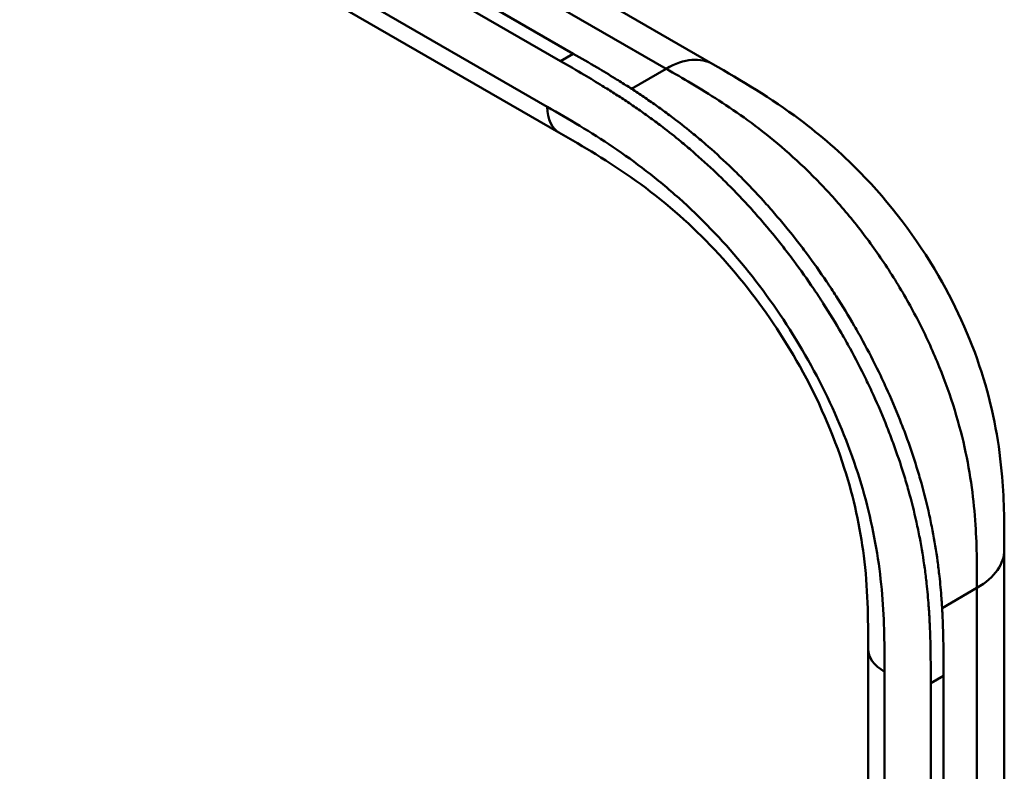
# Model space of a CAD drawing. Header units: millimetres. Extents: x 20 to 833, y 20 to 574.
# Tile 5 of 20: x 207 to 228, y 136 to 152. Entities that reach past the tile are written whole.
import ezdxf

# ---------------------------------------------------------------- set-up
doc = ezdxf.new("R2010")
doc.units = ezdxf.units.MM
doc.header["$LTSCALE"] = 2
doc.layers.add('Sichtbare Kanten(DIN)', color=7, linetype='Continuous', lineweight=50)
doc.layers.add('Sichtbare tangentiale Kanten(DIN)', color=7, linetype='Continuous', lineweight=50)

msp = doc.modelspace()

# ---------------------------------------------------------------- linework, layer by layer
at = {"layer": 'Sichtbare Kanten(DIN)'}
for p, q in [((174.085, 176.855), (219.035, 150.903)), ((218.761, 150.744), (173.81, 176.696)), ((181.033, 174.346), (222.023, 150.68)), ((218.726, 149.215), (177.736, 172.881)), ((222.023, 150.68), (222.023, 150.68)), ((218.726, 149.215), (218.726, 149.215)), ((228.267, 140.276), (228.267, 140.276)), ((225.35, 138.153), (225.35, 138.153)), ((225.35, 76.285), (225.35, 138.153)), ((226.965, 137.576), (226.965, 75.055)), ((226.691, 74.897), (226.691, 137.418))]:
    msp.add_line(p, q, dxfattribs=at)
for points, knots in [([(219.035, 150.903), (219.204, 150.805), (219.501, 150.633), (219.844, 150.427), (220.102, 150.267), (220.274, 150.157), (220.49, 150.014), (220.663, 149.897), (220.879, 149.745), (221.051, 149.619), (221.31, 149.424), (221.568, 149.219), (221.952, 148.896), (222.289, 148.589), (222.704, 148.183), (223.03, 147.841), (223.426, 147.392), (223.734, 147.018), (224.106, 146.531), (224.392, 146.128), (224.733, 145.609), (224.993, 145.184), (225.299, 144.64), (225.527, 144.198), (225.791, 143.637), (225.985, 143.184), (226.203, 142.615), (226.357, 142.158), (226.525, 141.59), (226.638, 141.138), (226.753, 140.581), (226.825, 140.142), (226.885, 139.657), (226.914, 139.34), (226.935, 139.028), (226.946, 138.822), (226.955, 138.567), (226.96, 138.366), (226.964, 138.116), (226.965, 137.869), (226.965, 137.674), (226.965, 137.576)], [-0.9999979, -0.9999979, -0.9999979, -0.9999979, -0.9583317, -0.927082, -0.9166655, -0.8958324, -0.8854159, -0.8645828, -0.8541662, -0.8333331, -0.8229166, -0.7916669, -0.7708339, -0.7291677, -0.7083346, -0.6666684, -0.6458353, -0.6041691, -0.583336, -0.5416698, -0.5208368, -0.4791706, -0.4583375, -0.4166713, -0.3958382, -0.354172, -0.3333389, -0.2916727, -0.2708396, -0.2291735, -0.2083404, -0.1666742, -0.1458411, -0.1145915, -0.1041749, -0.0833418, -0.0729253, -0.0520922, -0.0416756, -0.0208425, -0.0000095, -0.0000095, -0.0000095, -0.0000095]), ([(226.691, 137.418), (226.691, 137.515), (226.691, 137.711), (226.689, 137.958), (226.686, 138.207), (226.681, 138.409), (226.671, 138.664), (226.661, 138.869), (226.639, 139.182), (226.611, 139.499), (226.551, 139.983), (226.479, 140.422), (226.364, 140.98), (226.25, 141.432), (226.083, 142), (225.929, 142.456), (225.711, 143.026), (225.517, 143.479), (225.253, 144.039), (225.024, 144.482), (224.719, 145.025), (224.459, 145.451), (224.118, 145.969), (223.832, 146.372), (223.46, 146.859), (223.152, 147.234), (222.755, 147.683), (222.43, 148.025), (222.015, 148.431), (221.677, 148.737), (221.294, 149.061), (221.036, 149.265), (220.777, 149.461), (220.604, 149.586), (220.389, 149.738), (220.216, 149.856), (220, 149.998), (219.828, 150.108), (219.569, 150.269), (219.227, 150.475), (218.93, 150.647), (218.761, 150.744)], [0.0000095, 0.0000095, 0.0000095, 0.0000095, 0.0208425, 0.0416756, 0.0520922, 0.0729253, 0.0833418, 0.1041749, 0.1145915, 0.1458411, 0.1666742, 0.2083404, 0.2291735, 0.2708396, 0.2916727, 0.3333389, 0.354172, 0.3958382, 0.4166713, 0.4583375, 0.4791706, 0.5208368, 0.5416698, 0.583336, 0.6041691, 0.6458353, 0.6666684, 0.7083346, 0.7291677, 0.7708339, 0.7916669, 0.8229166, 0.8333331, 0.8541662, 0.8645828, 0.8854159, 0.8958324, 0.9166655, 0.927082, 0.9583317, 0.9999979, 0.9999979, 0.9999979, 0.9999979]), ([(222.023, 150.68), (222.626, 150.332), (223.267, 149.955), (224.331, 149.158), (224.768, 148.78), (225.808, 147.716), (226.391, 146.954), (227.264, 145.445), (227.594, 144.693), (228.037, 143.239), (228.164, 142.521), (228.265, 141.297), (228.267, 140.772), (228.267, 140.276)], [0, 0, 0, 0, 0.640067, 0.640067, 1.097736, 1.097736, 1.8011, 1.8011, 2.405341, 2.405341, 2.977357, 2.977357, 3.433806, 3.433806, 3.433806, 3.433806]), ([(225.35, 138.153), (225.35, 138.815), (225.343, 139.462), (225.181, 140.749), (225.045, 141.384), (224.606, 142.753), (224.278, 143.504), (223.534, 144.837), (223.123, 145.443), (222.224, 146.561), (221.723, 147.078), (220.66, 148), (220.091, 148.397), (219.257, 148.908), (218.993, 149.061), (218.726, 149.215)], [0, 0, 0, 0, 0.609028, 0.609028, 1.140262, 1.140262, 1.745142, 1.745142, 2.28517, 2.28517, 2.850958, 2.850958, 3.470181, 3.470181, 3.75364, 3.75364, 3.75364, 3.75364]), ([(228.267, 140.276), (228.267, 129.389), (228.267, 118.502), (228.267, 97.88), (228.267, 88.144), (228.267, 78.408)], [0, 0, 0, 0, 10, 10, 18.943141, 18.943141, 18.943141, 18.943141])]:
    msp.add_open_spline(points, degree=3, knots=knots, dxfattribs=at)
at = {"layer": 'Sichtbare tangentiale Kanten(DIN)'}
for p, q in [((221.023, 150.581), (180.033, 174.247)), ((177.487, 173.43), (218.478, 149.765)), ((218.761, 150.744), (219.035, 150.903)), ((220.28, 150.152), (221.023, 150.581)), ((220.741, 150.418), (220.741, 150.418)), ((222.114, 149.927), (222.114, 149.927)), ((224.231, 148.219), (224.231, 148.219)), ((227.654, 140.736), (227.654, 140.736)), ((227.681, 139.459), (226.934, 139.028)), ((225.701, 137.663), (225.701, 75.795)), ((226.691, 137.418), (226.965, 137.576))]:
    msp.add_line(p, q, dxfattribs=at)
for points, degree in [([(221.023, 150.581), (221.414, 150.807), (221.767, 150.828), (222.023, 150.68)], 3), ([(218.726, 149.215), (218.573, 149.304), (218.478, 149.494), (218.478, 149.765)], 3), ([(227.681, 139.459), (228.072, 139.685), (228.267, 139.98), (228.267, 140.276)], 3), ([(227.681, 77.591), (227.681, 108.525), (227.681, 139.459)], 2), ([(225.35, 138.153), (225.35, 137.976), (225.467, 137.798), (225.701, 137.663)], 3)]:
    msp.add_open_spline(points, degree=degree, dxfattribs=at)
for points, degree, knots in [([(227.681, 139.459), (227.681, 139.664), (227.681, 139.876), (227.678, 140.09), (227.674, 140.328), (227.665, 140.569), (227.65, 140.812), (227.633, 141.076), (227.607, 141.342), (227.57, 141.612), (227.532, 141.893), (227.481, 142.179), (227.415, 142.475), (227.348, 142.773), (227.266, 143.078), (227.168, 143.384), (227.07, 143.692), (226.956, 144.002), (226.827, 144.311), (226.699, 144.618), (226.555, 144.925), (226.398, 145.228), (226.242, 145.527), (226.072, 145.824), (225.892, 146.111), (225.712, 146.398), (225.523, 146.675), (225.325, 146.941), (225.128, 147.205), (224.923, 147.459), (224.71, 147.703), (224.501, 147.941), (224.286, 148.168), (224.064, 148.385), (223.851, 148.593), (223.632, 148.791), (223.41, 148.978), (223.198, 149.155), (222.984, 149.322), (222.768, 149.479), (222.564, 149.629), (222.357, 149.769), (222.15, 149.903), (221.955, 150.03), (221.759, 150.15), (221.565, 150.265), (221.382, 150.374), (221.201, 150.479), (221.023, 150.581)], 3, [0, 0, 0, 0, 0.200478, 0.200478, 0.200478, 0.423741, 0.423741, 0.423741, 0.666684, 0.666684, 0.666684, 0.9194, 0.9194, 0.9194, 1.173003, 1.173003, 1.173003, 1.427874, 1.427874, 1.427874, 1.681933, 1.681933, 1.681933, 1.933379, 1.933379, 1.933379, 2.184817, 2.184817, 2.184817, 2.434394, 2.434394, 2.434394, 2.678283, 2.678283, 2.678283, 2.913464, 2.913464, 2.913464, 3.137969, 3.137969, 3.137969, 3.350822, 3.350822, 3.350822, 3.551826, 3.551826, 3.551826, 3.741307, 3.741307, 3.741307, 3.741307]), ([(218.478, 149.765), (218.706, 149.633), (219.171, 149.364), (219.885, 148.914), (220.599, 148.402), (221.537, 147.625), (222.662, 146.461), (223.848, 144.806), (224.79, 142.977), (225.31, 141.414), (225.555, 140.198), (225.661, 139.313), (225.701, 138.462), (225.701, 137.924), (225.701, 137.663)], 3, [41.227522, 41.227522, 41.227522, 41.227522, 41.471025, 41.714526, 41.958028, 42.201529, 42.688532, 43.175534, 43.662537, 44.149539, 44.39304, 44.636542, 44.880043, 45.123546, 45.123546, 45.123546, 45.123546]), ([(208.784, 118.397), (208.784, 118.397), (208.78, 118.399), (208.708, 118.432), (208.569, 118.496), (208.36, 118.596), (208.091, 118.73), (207.768, 118.898), (207.453, 119.067), (207.14, 119.241), (206.828, 119.419), (206.131, 119.823), (205.047, 120.455), (203.577, 121.311), (201.72, 122.392), (199.476, 123.699), (197.232, 125.006), (194.988, 126.312), (192.745, 127.618), (190.501, 128.925), (188.257, 130.232), (186.014, 131.538), (183.77, 132.845), (181.749, 134.021), (179.955, 135.067), (178.385, 135.981), (177.04, 136.764), (175.918, 137.417), (174.795, 138.071), (173.672, 138.725), (172.55, 139.379), (171.583, 139.941), (170.775, 140.413), (170.119, 140.793), (169.625, 141.084), (169.292, 141.289), (168.968, 141.497), (168.658, 141.712), (168.363, 141.933), (168.033, 142.208), (167.686, 142.542), (167.354, 142.945), (167.081, 143.42), (166.922, 143.961), (166.908, 144.51), (167.069, 145.176), (167.511, 145.935), (168.207, 146.624), (169.018, 147.214), (169.838, 147.716), (170.486, 148.089), (170.918, 148.335), (171.262, 148.532), (171.468, 148.65), (171.621, 148.738), (171.723, 148.796), (171.775, 148.826)], 5, [0, 0, 0, 0, 0, 0, 0.000053, 0.006056, 0.116047, 0.226038, 0.33603, 0.446021, 0.556012, 0.666003, 0.775995, 0.885986, 1.682703, 2.479419, 3.276135, 4.072852, 4.869568, 5.666285, 6.463001, 7.259718, 8.056434, 8.853151, 9.649867, 10.446583, 10.844942, 11.2433, 11.641658, 12.040016, 12.438375, 12.836733, 13.235091, 13.633449, 13.75616, 13.87887, 14.001581, 14.124292, 14.247002, 14.369713, 14.492424, 14.615134, 14.860555, 15.105977, 15.351398, 15.596819, 15.84224, 16.087662, 16.578504, 17.069347, 17.314768, 17.560189, 17.652615, 17.745041, 17.837467, 17.933544, 17.933544, 17.933544, 17.933544, 17.933544, 17.933544])]:
    msp.add_open_spline(points, degree=degree, knots=knots, dxfattribs=at)

doc.saveas('drawing.dxf')
